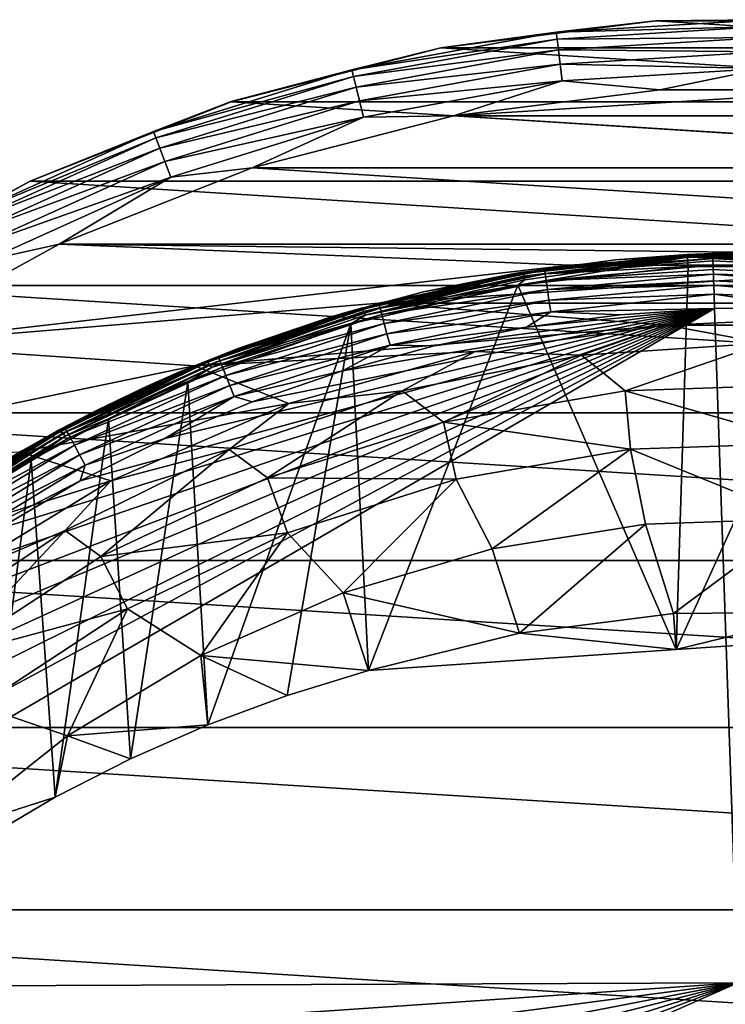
# Model space of a CAD drawing. Header units: metres. Extents: x -25 to 33, y -129 to 30.
# Tile 73 of 84: x -11 to -1, y 11 to 25. Entities that reach past the tile are written whole.
import ezdxf

# ---------------------------------------------------------------- set-up
doc = ezdxf.new("R2010")
doc.units = ezdxf.units.M
doc.layers.add('solid_BIDET-ACTIVO_SW0001', color=7, linetype='CONTINUOUS')

msp = doc.modelspace()

# ---------------------------------------------------------------- linework, layer by layer
at = {"layer": 'solid_BIDET-ACTIVO_SW0001'}
for points in [[(-1.563484, 24.850866, 13), (-1.560966, 24.850368, 9), (-4.666842, 24.458733, 9)], [(-4.665795, 24.458952, 13), (-1.563484, 24.850866, 13), (-4.666842, 24.458733, 9)], [(-4.666842, 24.458733, 9), (-1.560966, 24.850368, 9), (4.666806, 24.458738, 9)], [(-2.997289, 24.684895, 13.257808), (-1.563484, 24.850866, 13), (-4.665795, 24.458952, 13)], [(0, 24.866196, 13.257808), (-2.997289, 24.684895, 13.257808), (0, 24.766418, 13.49932)], [(0, 24.866196, 13.257808), (-1.563484, 24.850866, 13), (-2.997289, 24.684895, 13.257808)], [(0, 24.866196, 13.257808), (1.563484, 24.850866, 13), (-1.563484, 24.850866, 13)], [(-1.563484, 24.850866, 13), (1.563484, 24.850866, 13), (-1.560966, 24.850368, 9)], [(1.563484, 24.850866, 13), (1.560953, 24.850368, 9), (-1.560966, 24.850368, 9)], [(-1.560966, 24.850368, 9), (1.560953, 24.850368, 9), (4.666806, 24.458738, 9)], [(-2.997289, 24.684895, 13.257808), (-5.950871, 24.143629, 13.257808), (-2.985262, 24.585842, 13.49932)], [(-2.997289, 24.684895, 13.257808), (-4.665795, 24.458952, 13), (-5.950871, 24.143629, 13.257808)], [(-2.997289, 24.684895, 13.257808), (-2.985262, 24.585842, 13.49932), (0, 24.766418, 13.49932)], [(0, 24.766418, 13.49932), (-2.985262, 24.585842, 13.49932), (0, 24.607477, 13.706737)], [(-5.950871, 24.143629, 13.257808), (-5.926992, 24.046751, 13.49932), (-2.985262, 24.585842, 13.49932)], [(-2.985262, 24.585842, 13.49932), (-5.926992, 24.046751, 13.49932), (-2.966104, 24.428061, 13.706737)], [(-2.985262, 24.585842, 13.49932), (-2.966104, 24.428061, 13.706737), (0, 24.607477, 13.706737)], [(0, 24.607477, 13.706737), (-2.966104, 24.428061, 13.706737), (0, 24.400227, 13.865894)], [(-4.665795, 24.458952, 13), (-4.666842, 24.458733, 9), (-7.695681, 23.680094, 9)], [(-7.694523, 23.681307, 13), (-4.665795, 24.458952, 13), (-7.695681, 23.680094, 9)], [(-7.695681, 23.680094, 9), (-4.666842, 24.458733, 9), (7.695598, 23.68012, 9)], [(-5.950871, 24.143629, 13.257808), (-4.665795, 24.458952, 13), (-7.694523, 23.681307, 13)], [(-5.926992, 24.046751, 13.49932), (-5.888955, 23.892427, 13.706737), (-2.966104, 24.428061, 13.706737)], [(-2.966104, 24.428061, 13.706737), (-5.888955, 23.892427, 13.706737), (-2.941122, 24.222322, 13.865894)], [(-4.666842, 24.458733, 9), (4.666806, 24.458738, 9), (7.695598, 23.68012, 9)], [(-2.966104, 24.428061, 13.706737), (-2.941122, 24.222322, 13.865894), (0, 24.400227, 13.865894)], [(0, 24.400227, 13.865894), (-2.941122, 24.222322, 13.865894), (0, 24.158819, 13.965926)], [(-5.888955, 23.892427, 13.706737), (-5.839356, 23.6912, 13.865894), (-2.941122, 24.222322, 13.865894)], [(-2.941122, 24.222322, 13.865894), (-5.839356, 23.6912, 13.865894), (-2.912024, 23.982674, 13.965926)], [(-2.941122, 24.222322, 13.865894), (-2.912024, 23.982674, 13.965926), (0, 24.158819, 13.965926)], [(-5.950871, 24.143629, 13.257808), (-8.817675, 23.250298, 13.257808), (-5.926992, 24.046751, 13.49932)], [(-5.950871, 24.143629, 13.257808), (-7.694523, 23.681307, 13), (-8.817675, 23.250298, 13.257808)], [(0, 24.158819, 13.965926), (-2.912024, 23.982674, 13.965926), (-1.499965, 23.852251, 14)], [(0, 24.158819, 13.965926), (-1.499965, 23.852251, 14), (1.499405, 23.852287, 14)], [(-8.817675, 23.250298, 13.257808), (-8.782292, 23.157003, 13.49932), (-5.926992, 24.046751, 13.49932)], [(-5.926992, 24.046751, 13.49932), (-8.782292, 23.157003, 13.49932), (-5.888955, 23.892427, 13.706737)], [(-5.839356, 23.6912, 13.865894), (-5.781584, 23.456808, 13.965926), (-2.912024, 23.982674, 13.965926)], [(-2.912024, 23.982674, 13.965926), (-5.781584, 23.456808, 13.965926), (-4.483885, 23.475601, 14)], [(-2.912024, 23.982674, 13.965926), (-4.483885, 23.475601, 14), (-1.499965, 23.852251, 14)], [(-8.782292, 23.157003, 13.49932), (-8.725931, 23.00839, 13.706737), (-5.888955, 23.892427, 13.706737)], [(-5.888955, 23.892427, 13.706737), (-8.725931, 23.00839, 13.706737), (-5.839356, 23.6912, 13.865894)], [(1.499405, 23.852287, 14), (-1.499965, 23.852251, 14), (-4.483885, 23.475601, 14)], [(4.48331, 23.47571, 14), (1.499405, 23.852287, 14), (-4.483885, 23.475601, 14)], [(-10.601904, 22.530193, 13), (-7.694523, 23.681307, 13), (-10.598993, 22.531054, 9)], [(-8.817675, 23.250298, 13.257808), (-7.694523, 23.681307, 13), (-10.601904, 22.530193, 13)], [(-7.694523, 23.681307, 13), (-7.695681, 23.680094, 9), (-10.598993, 22.531054, 9)], [(-10.598993, 22.531054, 9), (-7.695681, 23.680094, 9), (10.598856, 22.53112, 9)], [(-8.725931, 23.00839, 13.706737), (-8.65244, 22.814608, 13.865894), (-5.839356, 23.6912, 13.865894)], [(-5.839356, 23.6912, 13.865894), (-8.65244, 22.814608, 13.865894), (-5.781584, 23.456808, 13.965926)], [(-7.695681, 23.680094, 9), (7.695598, 23.68012, 9), (10.598856, 22.53112, 9)], [(-8.65244, 22.814608, 13.865894), (-8.566835, 22.588888, 13.965926), (-5.781584, 23.456808, 13.965926)], [(-5.781584, 23.456808, 13.965926), (-8.566835, 22.588888, 13.965926), (-7.393621, 22.726805, 14)], [(7.393018, 22.727001, 14), (-4.483885, 23.475601, 14), (-7.393621, 22.726805, 14)], [(-5.781584, 23.456808, 13.965926), (-7.393621, 22.726805, 14), (-4.483885, 23.475601, 14)], [(7.393018, 22.727001, 14), (4.48331, 23.47571, 14), (-4.483885, 23.475601, 14)], [(-8.817675, 23.250298, 13.257808), (-11.555898, 22.017923, 13.257808), (-8.782292, 23.157003, 13.49932)], [(-8.817675, 23.250298, 13.257808), (-10.601904, 22.530193, 13), (-11.555898, 22.017923, 13.257808)], [(-11.555898, 22.017923, 13.257808), (-11.509528, 21.929573, 13.49932), (-8.782292, 23.157003, 13.49932)], [(-8.782292, 23.157003, 13.49932), (-11.509528, 21.929573, 13.49932), (-8.725931, 23.00839, 13.706737)], [(-11.509528, 21.929573, 13.49932), (-11.435665, 21.788839, 13.706737), (-8.725931, 23.00839, 13.706737)], [(-8.725931, 23.00839, 13.706737), (-11.435665, 21.788839, 13.706737), (-8.65244, 22.814608, 13.865894)], [(-11.435665, 21.788839, 13.706737), (-11.339351, 21.605328, 13.865894), (-8.65244, 22.814608, 13.865894)], [(-8.65244, 22.814608, 13.865894), (-11.339351, 21.605328, 13.865894), (-8.566835, 22.588888, 13.965926)], [(10.181882, 21.622168, 14), (-7.393621, 22.726805, 14), (-10.182508, 21.621872, 14)], [(-8.566835, 22.588888, 13.965926), (-10.182508, 21.621872, 14), (-7.393621, 22.726805, 14)], [(10.181882, 21.622168, 14), (7.393018, 22.727001, 14), (-7.393621, 22.726805, 14)], [(-13.344159, 21.022268, 9), (-10.598993, 22.531054, 9), (13.34397, 21.022388, 9)], [(-10.601904, 22.530193, 13), (-10.598993, 22.531054, 9), (-13.344159, 21.022268, 9)], [(-13.342087, 21.023766, 13), (-10.601904, 22.530193, 13), (-13.344159, 21.022268, 9)], [(-11.555898, 22.017923, 13.257808), (-10.601904, 22.530193, 13), (-13.342087, 21.023766, 13)], [(-11.339351, 21.605328, 13.865894), (-11.227163, 21.391571, 13.965926), (-8.566835, 22.588888, 13.965926)], [(-8.566835, 22.588888, 13.965926), (-11.227163, 21.391571, 13.965926), (-10.182508, 21.621872, 14)], [(-10.598993, 22.531054, 9), (10.598856, 22.53112, 9), (13.34397, 21.022388, 9)], [(-2.808251, 21.315216, 14), (-10.182508, 21.621872, 14), (-12.819152, 20.171074, 14)], [(-11.227163, 21.391571, 13.965926), (-12.819152, 20.171074, 14), (-10.182508, 21.621872, 14)], [(-0.000052, 21.5, 14), (10.181882, 21.622168, 14), (-10.182508, 21.621872, 14)], [(-2.808251, 21.315216, 14), (-0.000052, 21.5, 14), (-10.182508, 21.621872, 14)], [(-2.808137, 21.315229, 104), (-0.000052, 21.5, 14), (-2.808251, 21.315216, 14)], [(0.000052, 21.5, 104), (-0.000052, 21.5, 14), (-2.808137, 21.315229, 104)], [(2.808251, 21.315216, 104), (0.000052, 21.5, 104), (-2.808137, 21.315229, 104)], [(-1.104275, 21.471622, 117.515831), (-3.599673, 21.196518, 117.428726), (-2.142632, 21.392969, 134.597427)], [(-3.482595, 21.21459, 117.406372), (-3.599673, 21.196518, 117.428726), (-1.104275, 21.471622, 117.515831)], [(-3.599673, 21.196518, 117.428726), (-3.537959, 21.206905, 134.598389), (-2.142632, 21.392969, 134.597427)], [(-1.10101, 21.431395, 117.365585), (-1.093218, 21.298723, 117.243942), (-3.552028, 21.028511, 117.157379)], [(-3.452503, 21.106752, 117.201859), (-1.10101, 21.431395, 117.365585), (-3.552028, 21.028511, 117.157379)], [(-3.169018, 21.247715, 134.76355), (-2.142632, 21.392969, 134.597427), (-3.537959, 21.206905, 134.598389)], [(-3.482595, 21.21459, 117.406372), (-1.104275, 21.471622, 117.515831), (-3.47497, 21.196991, 117.328163)], [(-3.47497, 21.196991, 117.328163), (-1.104275, 21.471622, 117.515831), (-1.103486, 21.465574, 117.455765)], [(-3.47497, 21.196991, 117.328163), (-1.103486, 21.465574, 117.455765), (-1.102418, 21.45204, 117.40905)], [(-3.47497, 21.196991, 117.328163), (-1.102418, 21.45204, 117.40905), (-3.464535, 21.159418, 117.257721)], [(-3.464535, 21.159418, 117.257721), (-1.102418, 21.45204, 117.40905), (-1.10101, 21.431395, 117.365585)], [(-3.464535, 21.159418, 117.257721), (-1.10101, 21.431395, 117.365585), (-3.452503, 21.106752, 117.201859)], [(-3.169018, 21.247715, 134.76355), (-0.737508, 21.469868, 134.763443), (-2.142632, 21.392969, 134.597427)], [(-0.735566, 21.413328, 134.933365), (-0.737508, 21.469868, 134.763443), (-3.169018, 21.247715, 134.76355)], [(-3.160626, 21.192356, 134.932648), (-0.735566, 21.413328, 134.933365), (-3.169018, 21.247715, 134.76355)], [(-0.734447, 21.380753, 134.996307), (-0.735566, 21.413328, 134.933365), (-3.160626, 21.192356, 134.932648)], [(-0.732279, 21.317636, 135.090027), (-0.734447, 21.380753, 134.996307), (-3.160626, 21.192356, 134.932648)], [(-1.104275, 21.471622, 117.515831), (-2.142632, 21.392969, 134.597427), (-0.738107, 21.487326, 134.597275)], [(-0.737508, 21.469868, 134.763443), (-0.738107, 21.487326, 134.597275), (-2.142632, 21.392969, 134.597427)], [(-1.104275, 21.471622, 117.515831), (-0.738107, 21.487326, 134.597275), (0.669529, 21.489573, 134.597427)], [(1.268213, 21.462564, 117.474152), (-1.104275, 21.471622, 117.515831), (0.669529, 21.489573, 134.597427)], [(-1.103486, 21.465574, 117.455765), (-1.104275, 21.471622, 117.515831), (1.268213, 21.462564, 117.474152)], [(1.339692, 21.451994, 117.410286), (-1.103486, 21.465574, 117.455765), (1.268213, 21.462564, 117.474152)], [(-1.102418, 21.45204, 117.40905), (-1.103486, 21.465574, 117.455765), (1.339692, 21.451994, 117.410286)], [(-1.102418, 21.45204, 117.40905), (1.339692, 21.451994, 117.410286), (-1.10101, 21.431395, 117.365585)], [(-1.10101, 21.431395, 117.365585), (1.339692, 21.451994, 117.410286), (1.333461, 21.417646, 117.319923)], [(-1.10101, 21.431395, 117.365585), (1.326441, 21.358149, 117.246956), (-1.093218, 21.298723, 117.243942)], [(1.333461, 21.417646, 117.319923), (1.326441, 21.358149, 117.246956), (-1.10101, 21.431395, 117.365585)], [(1.326441, 21.358149, 117.246956), (1.24544, 21.290501, 117.202675), (-1.093218, 21.298723, 117.243942)], [(1.703517, 21.415094, 134.76355), (0.669529, 21.489573, 134.597427), (-0.738107, 21.487326, 134.597275)], [(1.703517, 21.415094, 134.76355), (-0.738107, 21.487326, 134.597275), (-0.737508, 21.469868, 134.763443)], [(1.703517, 21.415094, 134.76355), (-0.737508, 21.469868, 134.763443), (1.698943, 21.359291, 134.932648)], [(1.698943, 21.359291, 134.932648), (-0.737508, 21.469868, 134.763443), (-0.735566, 21.413328, 134.933365)], [(1.691165, 21.263107, 135.090958), (-0.735566, 21.413328, 134.933365), (-0.734447, 21.380753, 134.996307)], [(1.698943, 21.359291, 134.932648), (-0.735566, 21.413328, 134.933365), (1.691165, 21.263107, 135.090958)], [(1.691165, 21.263107, 135.090958), (-0.734447, 21.380753, 134.996307), (-0.732279, 21.317636, 135.090027)], [(-5.562513, 20.767355, 14), (-2.808251, 21.315216, 14), (-12.819152, 20.171074, 14)], [(-5.810809, 20.698051, 117.202919), (-3.599673, 21.196518, 117.428726), (-3.482595, 21.21459, 117.406372)], [(-5.810809, 20.698051, 117.202919), (-3.482595, 21.21459, 117.406372), (-5.797303, 20.681757, 117.125229)], [(-3.482595, 21.21459, 117.406372), (-3.47497, 21.196991, 117.328163), (-5.797303, 20.681757, 117.125229)], [(-5.562371, 20.767395, 104), (-2.808251, 21.315216, 14), (-5.562513, 20.767355, 14)], [(-2.808137, 21.315229, 104), (-2.808251, 21.315216, 14), (-5.562371, 20.767395, 104)], [(2.808251, 21.315216, 104), (-2.808137, 21.315229, 104), (-5.562371, 20.767395, 104)], [(5.562513, 20.767355, 104), (2.808251, 21.315216, 104), (-5.562371, 20.767395, 104)], [(-5.559591, 20.750866, 134.766434), (-3.169018, 21.247715, 134.76355), (-4.918108, 20.929935, 134.600113)], [(-3.160626, 21.192356, 134.932648), (-3.169018, 21.247715, 134.76355), (-5.559591, 20.750866, 134.766434)], [(-3.169018, 21.247715, 134.76355), (-3.537959, 21.206905, 134.598389), (-4.918108, 20.929935, 134.600113)], [(-3.552028, 21.028511, 117.157379), (-1.093218, 21.298723, 117.243942), (-1.265055, 15.759919, 114.665428)], [(-3.146266, 21.096933, 135.090958), (-0.732279, 21.317636, 135.090027), (-3.160626, 21.192356, 134.932648)], [(-0.730127, 21.255007, 135.161072), (-0.732279, 21.317636, 135.090027), (-3.146266, 21.096933, 135.090958)], [(-0.727731, 21.185259, 135.223557), (-0.730127, 21.255007, 135.161072), (-3.146266, 21.096933, 135.090958)], [(-1.093218, 21.298723, 117.243942), (1.24544, 21.290501, 117.202675), (-1.265055, 15.759919, 114.665428)], [(1.24544, 21.290501, 117.202675), (3.179914, 16.061312, 114.734734), (-1.265055, 15.759919, 114.665428)], [(1.680563, 21.13117, 135.224396), (-0.732279, 21.317636, 135.090027), (-0.730127, 21.255007, 135.161072)], [(1.691165, 21.263107, 135.090958), (-0.732279, 21.317636, 135.090027), (1.680563, 21.13117, 135.224396)], [(1.680563, 21.13117, 135.224396), (-0.730127, 21.255007, 135.161072), (-0.727731, 21.185259, 135.223557)], [(-3.599673, 21.196518, 117.428726), (-6.059356, 20.628481, 117.206604), (-4.918108, 20.929935, 134.600113)], [(-5.810809, 20.698051, 117.202919), (-6.059356, 20.628481, 117.206604), (-3.599673, 21.196518, 117.428726)], [(-5.797303, 20.681757, 117.125229), (-3.47497, 21.196991, 117.328163), (-5.779208, 20.645884, 117.05545)], [(-3.47497, 21.196991, 117.328163), (-3.464535, 21.159418, 117.257721), (-5.779208, 20.645884, 117.05545)], [(-5.779208, 20.645884, 117.05545), (-3.464535, 21.159418, 117.257721), (-5.758613, 20.595116, 117.000336)], [(-3.464535, 21.159418, 117.257721), (-3.452503, 21.106752, 117.201859), (-5.758613, 20.595116, 117.000336)], [(-5.758613, 20.595116, 117.000336), (-3.452503, 21.106752, 117.201859), (-3.552028, 21.028511, 117.157379)], [(-5.544827, 20.696892, 134.935486), (-3.160626, 21.192356, 134.932648), (-5.559591, 20.750866, 134.766434)], [(-3.146266, 21.096933, 135.090958), (-3.160626, 21.192356, 134.932648), (-5.544827, 20.696892, 134.935486)], [(-5.519603, 20.603809, 135.09375), (-3.146266, 21.096933, 135.090958), (-5.544827, 20.696892, 134.935486)], [(-3.126635, 20.966036, 135.224396), (-3.146266, 21.096933, 135.090958), (-5.519603, 20.603809, 135.09375)], [(-3.599673, 21.196518, 117.428726), (-4.918108, 20.929935, 134.600113), (-3.537959, 21.206905, 134.598389)], [(-3.126635, 20.966036, 135.224396), (-0.727731, 21.185259, 135.223557), (-3.146266, 21.096933, 135.090958)], [(-0.724501, 21.091204, 135.287964), (-0.727731, 21.185259, 135.223557), (-3.126635, 20.966036, 135.224396)], [(-0.722379, 21.029434, 135.320557), (-0.724501, 21.091204, 135.287964), (-3.126635, 20.966036, 135.224396)], [(1.667992, 20.974144, 135.322189), (-0.727731, 21.185259, 135.223557), (-0.724501, 21.091204, 135.287964)], [(1.680563, 21.13117, 135.224396), (-0.727731, 21.185259, 135.223557), (1.667992, 20.974144, 135.322189)], [(1.667992, 20.974144, 135.322189), (-0.724501, 21.091204, 135.287964), (-0.722379, 21.029434, 135.320557)], [(-15.87161, 19.184862, 9), (-13.344159, 21.022268, 9), (15.871396, 19.18504, 9)], [(-13.344159, 21.022268, 9), (13.34397, 21.022388, 9), (15.871396, 19.18504, 9)], [(-6.059356, 20.628481, 117.206604), (-6.277223, 20.563231, 134.602493), (-4.918108, 20.929935, 134.600113)], [(-5.559591, 20.750866, 134.766434), (-4.918108, 20.929935, 134.600113), (-6.277223, 20.563231, 134.602493)], [(-5.965525, 20.470936, 116.936165), (-3.552028, 21.028511, 117.157379), (-5.709988, 15.458529, 114.59613)], [(-5.758613, 20.595116, 117.000336), (-3.552028, 21.028511, 117.157379), (-5.965525, 20.470936, 116.936165)], [(-3.552028, 21.028511, 117.157379), (-1.265055, 15.759919, 114.665428), (-5.709988, 15.458529, 114.59613)], [(-5.485145, 20.476093, 135.227188), (-3.126635, 20.966036, 135.224396), (-5.519603, 20.603809, 135.09375)], [(-3.103319, 20.810242, 135.322189), (-3.126635, 20.966036, 135.224396), (-5.485145, 20.476093, 135.227188)], [(-3.103319, 20.810242, 135.322189), (-0.722379, 21.029434, 135.320557), (-3.126635, 20.966036, 135.224396)], [(-0.717865, 20.898035, 135.369125), (-0.722379, 21.029434, 135.320557), (-3.103319, 20.810242, 135.322189)], [(1.654569, 20.805994, 135.379578), (-0.722379, 21.029434, 135.320557), (-0.717865, 20.898035, 135.369125)], [(1.667992, 20.974144, 135.322189), (-0.722379, 21.029434, 135.320557), (1.654569, 20.805994, 135.379578)], [(-5.444233, 20.324057, 135.324997), (-3.103319, 20.810242, 135.322189), (-5.485145, 20.476093, 135.227188)], [(-5.444233, 20.324057, 135.324997), (-3.078388, 20.64341, 135.379578), (-3.103319, 20.810242, 135.322189)], [(-3.103319, 20.810242, 135.322189), (-3.078388, 20.64341, 135.379578), (-0.717865, 20.898035, 135.369125)], [(-0.717865, 20.898035, 135.369125), (-3.078388, 20.64341, 135.379578), (-0.71083, 20.69323, 135.397263)], [(0.660809, 20.695278, 135.397568), (-0.717865, 20.898035, 135.369125), (-0.71083, 20.69323, 135.397263)], [(1.654569, 20.805994, 135.379578), (-0.717865, 20.898035, 135.369125), (0.660809, 20.695278, 135.397568)], [(-17.625345, 10.87361, 135.530579), (-0.71083, 20.69323, 135.397263), (-16.889248, 11.985751, 135.507401)], [(-0.375807, 10.940214, 135.542542), (-0.71083, 20.69323, 135.397263), (-17.625345, 10.87361, 135.530579)], [(-16.889248, 11.985751, 135.507401), (-0.71083, 20.69323, 135.397263), (-16.079891, 13.051233, 135.487183)], [(-16.079891, 13.051233, 135.487183), (-0.71083, 20.69323, 135.397263), (-15.201962, 14.063768, 135.469727)], [(-15.201962, 14.063768, 135.469727), (-0.71083, 20.69323, 135.397263), (-14.259666, 15.017344, 135.454849)], [(-14.259666, 15.017344, 135.454849), (-0.71083, 20.69323, 135.397263), (-13.249241, 15.915197, 135.442215)], [(-13.249241, 15.915197, 135.442215), (-0.71083, 20.69323, 135.397263), (-12.180011, 16.747732, 135.431671)], [(-8.227707, 19.863405, 14), (-5.562513, 20.767355, 14), (-12.819152, 20.171074, 14)], [(-12.180011, 16.747732, 135.431671), (-0.71083, 20.69323, 135.397263), (-11.057408, 17.507917, 135.423004)], [(-11.057408, 17.507917, 135.423004), (-0.71083, 20.69323, 135.397263), (-9.876674, 18.199221, 135.415924)], [(-9.876674, 18.199221, 135.415924), (-0.71083, 20.69323, 135.397263), (-8.652831, 18.812246, 135.410294)], [(-8.652831, 18.812246, 135.410294), (-0.71083, 20.69323, 135.397263), (-7.391564, 19.341455, 135.405914)], [(-8.227524, 19.86348, 104), (-5.562513, 20.767355, 14), (-8.227707, 19.863405, 14)], [(-5.562371, 20.767395, 104), (-5.562513, 20.767355, 14), (-8.227524, 19.86348, 104)], [(-5.562371, 20.767395, 104), (-8.227524, 19.86348, 104), (-1.401935, 20.451702, 104)], [(-8.055005, 19.931627, 116.881668), (-6.059356, 20.628481, 117.206604), (-5.810809, 20.698051, 117.202919)], [(-8.055005, 19.931627, 116.881668), (-5.810809, 20.698051, 117.202919), (-8.035922, 19.917236, 116.804771)], [(-5.810809, 20.698051, 117.202919), (-5.797303, 20.681757, 117.125229), (-8.035922, 19.917236, 116.804771)], [(-8.035922, 19.917236, 116.804771), (-5.797303, 20.681757, 117.125229), (-8.01056, 19.883842, 116.736038)], [(-5.797303, 20.681757, 117.125229), (-5.779208, 20.645884, 117.05545), (-8.01056, 19.883842, 116.736038)], [(-8.01056, 19.883842, 116.736038), (-5.779208, 20.645884, 117.05545), (-7.981843, 19.835848, 116.682083)], [(-5.779208, 20.645884, 117.05545), (-5.758613, 20.595116, 117.000336), (-7.981843, 19.835848, 116.682083)], [(-7.878278, 19.986012, 134.771774), (-5.559591, 20.750866, 134.766434), (-7.609416, 20.108376, 134.605637)], [(-5.544827, 20.696892, 134.935486), (-5.559591, 20.750866, 134.766434), (-7.878278, 19.986012, 134.771774)], [(-7.857315, 19.934181, 134.940765), (-5.544827, 20.696892, 134.935486), (-7.878278, 19.986012, 134.771774)], [(-5.519603, 20.603809, 135.09375), (-5.544827, 20.696892, 134.935486), (-7.857315, 19.934181, 134.940765)], [(-5.559591, 20.750866, 134.766434), (-6.277223, 20.563231, 134.602493), (-7.609416, 20.108376, 134.605637)], [(-7.391564, 19.341455, 135.405914), (-0.71083, 20.69323, 135.397263), (-6.088262, 19.789459, 135.402573)], [(-6.088262, 19.789459, 135.402573), (-0.71083, 20.69323, 135.397263), (-4.764186, 20.150135, 135.400146)], [(5.562513, 20.767355, 104), (-5.562371, 20.767395, 104), (-1.401935, 20.451702, 104)], [(-5.444233, 20.324057, 135.324997), (-5.4005, 20.161217, 135.382431), (-3.078388, 20.64341, 135.379578)], [(-3.078388, 20.64341, 135.379578), (-5.4005, 20.161217, 135.382431), (-3.430487, 20.420078, 135.398514)], [(-4.764186, 20.150135, 135.400146), (-0.71083, 20.69323, 135.397263), (-3.430487, 20.420078, 135.398514)], [(-3.430487, 20.420078, 135.398514), (-0.71083, 20.69323, 135.397263), (-2.079413, 20.601152, 135.397568)], [(-3.078388, 20.64341, 135.379578), (-3.430487, 20.420078, 135.398514), (-2.079413, 20.601152, 135.397568)], [(-3.078388, 20.64341, 135.379578), (-2.079413, 20.601152, 135.397568), (-0.71083, 20.69323, 135.397263)], [(5.562513, 20.767355, 104), (-1.401935, 20.451702, 104), (1.401779, 20.451714, 104)], [(-0.375807, 10.940214, 135.542542), (0.660809, 20.695278, 135.397568), (-0.71083, 20.69323, 135.397263)], [(-6.059356, 20.628481, 117.206604), (-8.450824, 19.76951, 116.849632), (-6.277223, 20.563231, 134.602493)], [(-8.055005, 19.931627, 116.881668), (-8.450824, 19.76951, 116.849632), (-6.059356, 20.628481, 117.206604)], [(-8.450824, 19.76951, 116.849632), (-7.609416, 20.108376, 134.605637), (-6.277223, 20.563231, 134.602493)], [(-7.981843, 19.835848, 116.682083), (-5.758613, 20.595116, 117.000336), (-5.965525, 20.470936, 116.936165)], [(-7.82155, 19.844717, 135.098969), (-5.519603, 20.603809, 135.09375), (-7.857315, 19.934181, 134.940765)], [(-5.485145, 20.476093, 135.227188), (-5.519603, 20.603809, 135.09375), (-7.82155, 19.844717, 135.098969)], [(-8.32266, 19.626598, 116.580414), (-5.965525, 20.470936, 116.936165), (-8.03298, 14.670446, 114.266045)], [(-7.981843, 19.835848, 116.682083), (-5.965525, 20.470936, 116.936165), (-8.32266, 19.626598, 116.580414)], [(-8.227524, 19.86348, 104), (-4.170335, 20.070393, 104), (-1.401935, 20.451702, 104)], [(-5.965525, 20.470936, 116.936165), (-6.885966, 15.096313, 114.446152), (-8.03298, 14.670446, 114.266045)], [(-7.772718, 19.721909, 135.232376), (-5.485145, 20.476093, 135.227188), (-7.82155, 19.844717, 135.098969)], [(-5.444233, 20.324057, 135.324997), (-5.485145, 20.476093, 135.227188), (-7.772718, 19.721909, 135.232376)], [(-5.965525, 20.470936, 116.936165), (-5.709988, 15.458529, 114.59613), (-6.885966, 15.096313, 114.446152)], [(-5.4005, 20.161217, 135.382431), (-4.764186, 20.150135, 135.400146), (-3.430487, 20.420078, 135.398514)], [(-1.401935, 20.451702, 104), (-4.170335, 20.070393, 104), (-2.635001, 20.014822, 106.319153)], [(-1.401935, 20.451702, 104), (-2.635001, 20.014822, 106.319153), (0, 20.187529, 106.319153)], [(1.401779, 20.451714, 104), (-1.401935, 20.451702, 104), (0, 20.187529, 106.319153)], [(-7.714757, 19.575661, 135.330215), (-5.444233, 20.324057, 135.324997), (-7.772718, 19.721909, 135.232376)], [(-7.714757, 19.575661, 135.330215), (-5.4005, 20.161217, 135.382431), (-5.444233, 20.324057, 135.324997)], [(-8.227707, 19.863405, 14), (-12.819152, 20.171074, 14), (-15.246187, 18.404476, 14)], [(-8.450824, 19.76951, 116.849632), (-8.908808, 19.5674, 134.610016), (-7.609416, 20.108376, 134.605637)], [(-7.878278, 19.986012, 134.771774), (-7.609416, 20.108376, 134.605637), (-8.908808, 19.5674, 134.610016)], [(-8.227524, 19.86348, 104), (-6.86248, 19.317055, 104), (-4.170335, 20.070393, 104)], [(-7.714757, 19.575661, 135.330215), (-7.652806, 19.41897, 135.387726), (-5.4005, 20.161217, 135.382431)], [(-5.4005, 20.161217, 135.382431), (-7.652806, 19.41897, 135.387726), (-6.088262, 19.789459, 135.402573)], [(-4.170335, 20.070393, 104), (-6.86248, 19.317055, 104), (-5.224917, 19.499655, 106.319153)], [(-5.4005, 20.161217, 135.382431), (-6.088262, 19.789459, 135.402573), (-4.764186, 20.150135, 135.400146)], [(-4.170335, 20.070393, 104), (-5.224917, 19.499655, 106.319153), (-2.635001, 20.014822, 106.319153)], [(-2.003558, 19.500788, 108.594879), (0, 20.187529, 106.319153), (-2.635001, 20.014822, 106.319153)], [(-2.003558, 19.500788, 108.594879), (0.65963, 19.592342, 108.594879), (0, 20.187529, 106.319153)], [(-10.184975, 18.931068, 116.449471), (-8.450824, 19.76951, 116.849632), (-8.055005, 19.931627, 116.881668)], [(-10.184975, 18.931068, 116.449471), (-8.055005, 19.931627, 116.881668), (-10.160714, 18.919109, 116.373627)], [(-8.055005, 19.931627, 116.881668), (-8.035922, 19.917236, 116.804771), (-10.160714, 18.919109, 116.373627)], [(-10.095147, 18.963009, 134.780334), (-7.878278, 19.986012, 134.771774), (-8.908808, 19.5674, 134.610016)], [(-7.857315, 19.934181, 134.940765), (-7.878278, 19.986012, 134.771774), (-10.095147, 18.963009, 134.780334)], [(-10.068235, 18.914072, 134.949219), (-7.857315, 19.934181, 134.940765), (-10.095147, 18.963009, 134.780334)], [(-7.82155, 19.844717, 135.098969), (-7.857315, 19.934181, 134.940765), (-10.068235, 18.914072, 134.949219)], [(-4.629725, 19.048901, 108.594879), (-2.635001, 20.014822, 106.319153), (-5.224917, 19.499655, 106.319153)], [(-4.629725, 19.048901, 108.594879), (-2.003558, 19.500788, 108.594879), (-2.635001, 20.014822, 106.319153)], [(-10.751491, 18.618004, 14), (-8.227707, 19.863405, 14), (-15.246187, 18.404476, 14)], [(-10.751269, 18.618132, 104), (-8.227707, 19.863405, 14), (-10.751491, 18.618004, 14)], [(-8.227524, 19.86348, 104), (-8.227707, 19.863405, 14), (-10.751269, 18.618132, 104)], [(-8.227524, 19.86348, 104), (-10.751269, 18.618132, 104), (-6.86248, 19.317055, 104)], [(-10.160714, 18.919109, 116.373627), (-8.035922, 19.917236, 116.804771), (-10.128607, 18.888882, 116.306259)], [(-8.035922, 19.917236, 116.804771), (-8.01056, 19.883842, 116.736038), (-10.128607, 18.888882, 116.306259)], [(-10.128607, 18.888882, 116.306259), (-8.01056, 19.883842, 116.736038), (-10.09235, 18.844425, 116.253838)], [(-8.01056, 19.883842, 116.736038), (-7.981843, 19.835848, 116.682083), (-10.09235, 18.844425, 116.253838)], [(-10.09235, 18.844425, 116.253838), (-7.981843, 19.835848, 116.682083), (-9.466632, 19.097231, 116.35202)], [(-10.022384, 18.82946, 135.107346), (-7.82155, 19.844717, 135.098969), (-10.068235, 18.914072, 134.949219)], [(-7.772718, 19.721909, 135.232376), (-7.82155, 19.844717, 135.098969), (-10.022384, 18.82946, 135.107346)], [(-7.981843, 19.835848, 116.682083), (-8.32266, 19.626598, 116.580414), (-9.466632, 19.097231, 116.35202)], [(-7.652806, 19.41897, 135.387726), (-7.391564, 19.341455, 135.405914), (-6.088262, 19.789459, 135.402573)], [(-10.184975, 18.931068, 116.449471), (-9.613114, 19.231173, 116.620605), (-8.450824, 19.76951, 116.849632)], [(-9.959818, 18.713219, 135.240738), (-7.772718, 19.721909, 135.232376), (-10.022384, 18.82946, 135.107346)], [(-7.714757, 19.575661, 135.330215), (-7.772718, 19.721909, 135.232376), (-9.959818, 18.713219, 135.240738)], [(-8.450824, 19.76951, 116.849632), (-9.613114, 19.231173, 116.620605), (-8.908808, 19.5674, 134.610016)], [(-9.613114, 19.231173, 116.620605), (-10.169849, 18.942656, 134.615555), (-8.908808, 19.5674, 134.610016)], [(-10.095147, 18.963009, 134.780334), (-8.908808, 19.5674, 134.610016), (-10.169849, 18.942656, 134.615555)], [(-9.885577, 18.574711, 135.338623), (-7.714757, 19.575661, 135.330215), (-9.959818, 18.713219, 135.240738)], [(-9.885577, 18.574711, 135.338623), (-7.652806, 19.41897, 135.387726), (-7.714757, 19.575661, 135.330215)], [(-9.466632, 19.097231, 116.35202), (-8.32266, 19.626598, 116.580414), (-9.148415, 14.181106, 114.055847)], [(-8.32266, 19.626598, 116.580414), (-8.03298, 14.670446, 114.266045), (-9.148415, 14.181106, 114.055847)], [(-1.926068, 18.657358, 110.7864), (-2.003558, 19.500788, 108.594879), (-4.629725, 19.048901, 108.594879)], [(0.629738, 18.745937, 110.7864), (0.65963, 19.592342, 108.594879), (-2.003558, 19.500788, 108.594879)], [(-1.926068, 18.657358, 110.7864), (0.629738, 18.745937, 110.7864), (-2.003558, 19.500788, 108.594879)], [(-9.885577, 18.574711, 135.338623), (-9.806232, 18.426233, 135.39621), (-7.652806, 19.41897, 135.387726)], [(-7.652806, 19.41897, 135.387726), (-9.806232, 18.426233, 135.39621), (-8.652831, 18.812246, 135.410294)], [(-7.652806, 19.41897, 135.387726), (-8.652831, 18.812246, 135.410294), (-7.391564, 19.341455, 135.405914)], [(-7.170345, 18.245031, 108.594879), (-5.224917, 19.499655, 106.319153), (-7.725433, 18.650845, 106.319153)], [(-6.86248, 19.317055, 104), (-7.725433, 18.650845, 106.319153), (-5.224917, 19.499655, 106.319153)], [(-7.170345, 18.245031, 108.594879), (-4.629725, 19.048901, 108.594879), (-5.224917, 19.499655, 106.319153)], [(-10.751269, 18.618132, 104), (-9.433829, 18.199873, 104), (-6.86248, 19.317055, 104)], [(-9.613114, 19.231173, 116.620605), (-10.74686, 18.621359, 116.358009), (-10.169849, 18.942656, 134.615555)], [(-10.184975, 18.931068, 116.449471), (-10.74686, 18.621359, 116.358009), (-9.613114, 19.231173, 116.620605)], [(-6.86248, 19.317055, 104), (-9.433829, 18.199873, 104), (-7.725433, 18.650845, 106.319153)], [(-18.149231, 17.047087, 9), (-15.87161, 19.184862, 9), (18.149019, 17.04731, 9)], [(-15.87161, 19.184862, 9), (15.871396, 19.18504, 9), (18.149019, 17.04731, 9)], [(-10.587307, 18.496672, 116.09008), (-9.466632, 19.097231, 116.35202), (-10.2378, 13.625434, 113.814331)], [(-10.09235, 18.844425, 116.253838), (-9.466632, 19.097231, 116.35202), (-10.587307, 18.496672, 116.09008)], [(-9.466632, 19.097231, 116.35202), (-9.148415, 14.181106, 114.055847), (-10.2378, 13.625434, 113.814331)], [(-12.181591, 17.695219, 134.793106), (-10.095147, 18.963009, 134.780334), (-11.38715, 18.236853, 134.622314)], [(-10.068235, 18.914072, 134.949219), (-10.095147, 18.963009, 134.780334), (-12.181591, 17.695219, 134.793106)], [(-10.095147, 18.963009, 134.780334), (-10.169849, 18.942656, 134.615555), (-11.38715, 18.236853, 134.622314)], [(-10.74686, 18.621359, 116.358009), (-11.38715, 18.236853, 134.622314), (-10.169849, 18.942656, 134.615555)], [(-4.446069, 18.221943, 110.7864), (-4.629725, 19.048901, 108.594879), (-7.170345, 18.245031, 108.594879)], [(-4.446069, 18.221943, 110.7864), (-1.926068, 18.657358, 110.7864), (-4.629725, 19.048901, 108.594879)], [(-12.149055, 17.649904, 134.961899), (-10.068235, 18.914072, 134.949219), (-12.181591, 17.695219, 134.793106)], [(-12.174743, 17.715719, 115.914932), (-10.74686, 18.621359, 116.358009), (-10.184975, 18.931068, 116.449471)], [(-12.174743, 17.715719, 115.914932), (-10.184975, 18.931068, 116.449471), (-12.145771, 17.706635, 115.840355)], [(-10.022384, 18.82946, 135.107346), (-10.068235, 18.914072, 134.949219), (-12.149055, 17.649904, 134.961899)], [(-12.093701, 17.571325, 135.119949), (-10.022384, 18.82946, 135.107346), (-12.149055, 17.649904, 134.961899)], [(-10.184975, 18.931068, 116.449471), (-10.160714, 18.919109, 116.373627), (-12.145771, 17.706635, 115.840355)], [(-12.145771, 17.706635, 115.840355), (-10.160714, 18.919109, 116.373627), (-12.107529, 17.680153, 115.774635)], [(-10.160714, 18.919109, 116.373627), (-10.128607, 18.888882, 116.306259), (-12.107529, 17.680153, 115.774635)], [(-12.107529, 17.680153, 115.774635), (-10.128607, 18.888882, 116.306259), (-12.064412, 17.639885, 115.724052)], [(-9.959818, 18.713219, 135.240738), (-10.022384, 18.82946, 135.107346), (-12.093701, 17.571325, 135.119949)], [(-10.128607, 18.888882, 116.306259), (-10.09235, 18.844425, 116.253838), (-12.064412, 17.639885, 115.724052)], [(-12.064412, 17.639885, 115.724052), (-10.09235, 18.844425, 116.253838), (-11.672593, 17.826769, 115.795258)], [(-10.09235, 18.844425, 116.253838), (-10.587307, 18.496672, 116.09008), (-11.672593, 17.826769, 115.795258)], [(-9.806232, 18.426233, 135.39621), (-9.876674, 18.199221, 135.415924), (-8.652831, 18.812246, 135.410294)], [(-12.018218, 17.463223, 135.253296), (-9.959818, 18.713219, 135.240738), (-12.093701, 17.571325, 135.119949)], [(-9.885577, 18.574711, 135.338623), (-9.959818, 18.713219, 135.240738), (-12.018218, 17.463223, 135.253296)], [(-9.578472, 17.104031, 108.594879), (-7.725433, 18.650845, 106.319153), (-10.093764, 17.482912, 106.319153)], [(-9.433829, 18.199873, 104), (-10.093764, 17.482912, 106.319153), (-7.725433, 18.650845, 106.319153)], [(-9.578472, 17.104031, 108.594879), (-7.170345, 18.245031, 108.594879), (-7.725433, 18.650845, 106.319153)], [(-3.925674, 17.21653, 112.863487), (-1.926068, 18.657358, 110.7864), (-4.446069, 18.221943, 110.7864)], [(-3.925674, 17.21653, 112.863487), (-1.70837, 17.575586, 112.863487), (-1.926068, 18.657358, 110.7864)], [(0.536576, 17.650267, 112.863487), (0.629738, 18.745937, 110.7864), (-1.926068, 18.657358, 110.7864)], [(-1.70837, 17.575586, 112.863487), (0.536576, 17.650267, 112.863487), (-1.926068, 18.657358, 110.7864)], [(-10.751269, 18.618132, 104), (-10.751491, 18.618004, 14), (-13.086232, 17.057993, 104)], [(-10.751269, 18.618132, 104), (-13.086232, 17.057993, 104), (-9.433829, 18.199873, 104)], [(-12.174743, 17.715719, 115.914932), (-11.849292, 17.94002, 116.062569), (-10.74686, 18.621359, 116.358009)], [(-11.928677, 17.334291, 135.351212), (-9.885577, 18.574711, 135.338623), (-12.018218, 17.463223, 135.253296)], [(-11.928677, 17.334291, 135.351212), (-9.806232, 18.426233, 135.39621), (-9.885577, 18.574711, 135.338623)], [(-10.74686, 18.621359, 116.358009), (-11.849292, 17.94002, 116.062569), (-11.38715, 18.236853, 134.622314)], [(-11.928677, 17.334291, 135.351212), (-11.83299, 17.195972, 135.40892), (-9.806232, 18.426233, 135.39621)], [(-9.806232, 18.426233, 135.39621), (-11.83299, 17.195972, 135.40892), (-9.876674, 18.199221, 135.415924)], [(-11.672593, 17.826769, 115.795258), (-10.587307, 18.496672, 116.09008), (-11.295606, 13.006289, 113.542725)], [(-10.587307, 18.496672, 116.09008), (-10.2378, 13.625434, 113.814331), (-11.295606, 13.006289, 113.542725)], [(-6.883419, 17.447786, 110.7864), (-7.170345, 18.245031, 108.594879), (-9.578472, 17.104031, 108.594879)], [(-6.883419, 17.447786, 110.7864), (-4.446069, 18.221943, 110.7864), (-7.170345, 18.245031, 108.594879)], [(-6.07946, 16.578901, 112.863487), (-4.446069, 18.221943, 110.7864), (-6.883419, 17.447786, 110.7864)], [(-6.07946, 16.578901, 112.863487), (-3.925674, 17.21653, 112.863487), (-4.446069, 18.221943, 110.7864)], [(-13.086232, 17.057993, 104), (-11.820637, 16.747713, 104), (-9.433829, 18.199873, 104)], [(-11.83299, 17.195972, 135.40892), (-11.057408, 17.507917, 135.423004), (-9.876674, 18.199221, 135.415924)], [(-9.433829, 18.199873, 104), (-11.820637, 16.747713, 104), (-10.093764, 17.482912, 106.319153)], [(-1.302492, 16.281424, 114.785339), (0.536576, 17.650267, 112.863487), (-1.70837, 17.575586, 112.863487)], [(-1.302492, 16.281424, 114.785339), (0.942523, 16.302645, 114.790222), (0.536576, 17.650267, 112.863487)], [(-3.528779, 15.999451, 114.720505), (-1.70837, 17.575586, 112.863487), (-3.925674, 17.21653, 112.863487)], [(-3.528779, 15.999451, 114.720505), (-1.302492, 16.281424, 114.785339), (-1.70837, 17.575586, 112.863487)], [(-11.809608, 15.646985, 108.594879), (-10.093764, 17.482912, 106.319153), (-12.289389, 16.015842, 106.319153)], [(-11.820637, 16.747713, 104), (-12.289389, 16.015842, 106.319153), (-10.093764, 17.482912, 106.319153)], [(-11.809608, 15.646985, 108.594879), (-9.578472, 17.104031, 108.594879), (-10.093764, 17.482912, 106.319153)], [(-9.192807, 16.349281, 110.7864), (-6.883419, 17.447786, 110.7864), (-9.578472, 17.104031, 108.594879)], [(-8.134876, 15.67302, 112.863487), (-6.883419, 17.447786, 110.7864), (-9.192807, 16.349281, 110.7864)], [(-8.134876, 15.67302, 112.863487), (-6.07946, 16.578901, 112.863487), (-6.883419, 17.447786, 110.7864)], [(-9.192807, 16.349281, 110.7864), (-9.578472, 17.104031, 108.594879), (-11.809608, 15.646985, 108.594879)], [(-3.528779, 15.999451, 114.720505), (-3.925674, 17.21653, 112.863487), (-6.07946, 16.578901, 112.863487)], [(-20.146013, 14.633206, 9), (-18.149231, 17.047087, 9), (20.145836, 14.633451, 9)], [(-18.149231, 17.047087, 9), (18.149019, 17.04731, 9), (20.145836, 14.633451, 9)], [(-5.709988, 15.458529, 114.59613), (-6.07946, 16.578901, 112.863487), (-8.134876, 15.67302, 112.863487)], [(-5.709988, 15.458529, 114.59613), (-3.528779, 15.999451, 114.720505), (-6.07946, 16.578901, 112.863487)], [(-11.331305, 14.946848, 110.7864), (-9.192807, 16.349281, 110.7864), (-11.809608, 15.646985, 108.594879)], [(-10.058668, 14.513545, 112.863487), (-9.192807, 16.349281, 110.7864), (-11.331305, 14.946848, 110.7864)], [(-10.058668, 14.513545, 112.863487), (-8.134876, 15.67302, 112.863487), (-9.192807, 16.349281, 110.7864)], [(-1.265055, 15.759919, 114.665428), (-1.302492, 16.281424, 114.785339), (-3.528779, 15.999451, 114.720505)], [(-1.265055, 15.759919, 114.665428), (0.942523, 16.302645, 114.790222), (-1.302492, 16.281424, 114.785339)], [(-1.265055, 15.759919, 114.665428), (3.179914, 16.061312, 114.734734), (0.942523, 16.302645, 114.790222)], [(-1.265055, 15.759919, 114.665428), (-3.528779, 15.999451, 114.720505), (-5.709988, 15.458529, 114.59613)], [(-8.03298, 14.670446, 114.266045), (-8.134876, 15.67302, 112.863487), (-10.058668, 14.513545, 112.863487)], [(-6.885966, 15.096313, 114.446152), (-5.709988, 15.458529, 114.59613), (-8.134876, 15.67302, 112.863487)], [(-8.03298, 14.670446, 114.266045), (-6.885966, 15.096313, 114.446152), (-8.134876, 15.67302, 112.863487)], [(-11.819708, 13.119234, 112.863487), (-10.058668, 14.513545, 112.863487), (-11.331305, 14.946848, 110.7864)], [(-9.148415, 14.181106, 114.055847), (-8.03298, 14.670446, 114.266045), (-10.058668, 14.513545, 112.863487)], [(-21.818834, 11.996104, 9), (-20.146013, 14.633206, 9), (21.818703, 11.996344, 9)], [(-20.146013, 14.633206, 9), (20.145836, 14.633451, 9), (21.818703, 11.996344, 9)], [(-10.2378, 13.625434, 113.814331), (-10.058668, 14.513545, 112.863487), (-11.819708, 13.119234, 112.863487)], [(-10.2378, 13.625434, 113.814331), (-9.148415, 14.181106, 114.055847), (-10.058668, 14.513545, 112.863487)], [(-11.295606, 13.006289, 113.542725), (-10.2378, 13.625434, 113.814331), (-11.819708, 13.119234, 112.863487)], [(-23.150644, 9.168094, 9), (-21.818834, 11.996104, 9), (23.150562, 9.168302, 9)], [(-21.818834, 11.996104, 9), (21.818703, 11.996344, 9), (23.150562, 9.168302, 9)], [(-0.375807, 10.940214, 135.542542), (-20.433119, 3.339412, 135.74559), (-20.607536, 1.979099, 135.795654)], [(-0.375807, 10.940214, 135.542542), (-20.607536, 1.979099, 135.795654), (-0.04595, 1.337608, 135.848923)], [(-0.375807, 10.940214, 135.542542), (-20.17285, 4.673289, 135.699936), (-20.433119, 3.339412, 135.74559)], [(-0.375807, 10.940214, 135.542542), (-19.824102, 5.983639, 135.658325), (-20.17285, 4.673289, 135.699936)], [(-0.375807, 10.940214, 135.542542), (-19.39115, 7.266441, 135.620651), (-19.824102, 5.983639, 135.658325)], [(-0.375807, 10.940214, 135.542542), (-18.881161, 8.508365, 135.587036), (-19.39115, 7.266441, 135.620651)], [(-0.375807, 10.940214, 135.542542), (-18.29125, 9.712128, 135.557068), (-18.881161, 8.508365, 135.587036)], [(-0.375807, 10.940214, 135.542542), (-17.625345, 10.87361, 135.530579), (-18.29125, 9.712128, 135.557068)]]:
    msp.add_3dface(points, dxfattribs=at)

doc.saveas('drawing.dxf')
